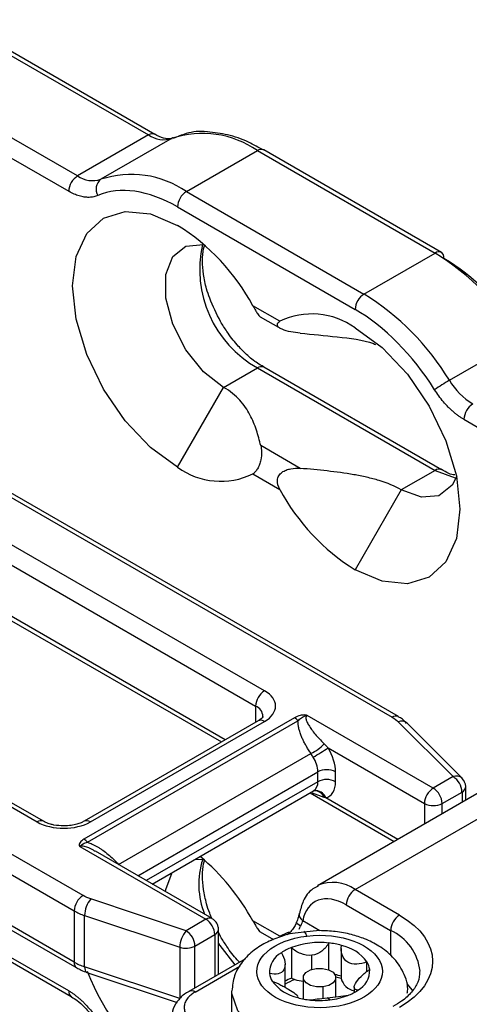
# Model space of a CAD drawing. Header units: millimetres. Extents: x 25 to 1092, y 25 to 838.
# Tile 53 of 81: x 404 to 422, y 757 to 797. Entities that reach past the tile are written whole.
import ezdxf

# ---------------------------------------------------------------- set-up
doc = ezdxf.new("R2010")
doc.units = ezdxf.units.MM
doc.header["$LTSCALE"] = 4

msp = doc.modelspace()

# ---------------------------------------------------------------- linework, layer by layer
for p, q in [((384.494, 806.035), (408.802, 792.002)), ((409.052, 792.027), (384.744, 806.06)), ((405.974, 790.369), (402.992, 792.091)), ((408.802, 792.002), (405.974, 790.369)), ((409.733, 791.868), (406.905, 790.236)), ((402.638, 791.478), (405.62, 789.757)), ((420.453, 787.323), (413.382, 791.405)), ((410.303, 789.748), (413.132, 791.381)), ((413.132, 791.381), (420.203, 787.299)), ((410.303, 789.748), (417.374, 785.666)), ((409.95, 789.136), (417.021, 785.053)), ((417.374, 785.666), (420.203, 787.299)), ((414.021, 784.581), (412.95, 785.199)), ((413.244, 784.758), (414.061, 784.287)), ((420.773, 782.23), (423.601, 783.863)), ((394.888, 782.439), (418.495, 768.811)), ((418.745, 768.836), (395.138, 782.464)), ((411.788, 781.95), (413.132, 782.725)), ((413.132, 782.725), (420.203, 778.643)), ((413.382, 782.75), (413.373, 782.755)), ((420.453, 778.668), (413.382, 782.75)), ((409.95, 778.765), (411.788, 781.95)), ((421.35, 780.676), (422.678, 779.91)), ((414.837, 778.72), (413.265, 779.628)), ((412.95, 778.503), (414.021, 777.885)), ((420.203, 778.643), (418.859, 777.868)), ((420.444, 778.673), (420.453, 778.668)), ((418.859, 777.868), (417.021, 774.683)), ((413.414, 769.867), (403.161, 775.786)), ((406.191, 761.709), (382.585, 775.337)), ((402.808, 775.173), (413.061, 769.254)), ((382.231, 774.724), (405.838, 761.096)), ((411.853, 767.91), (402.808, 773.132)), ((405.838, 759.055), (382.231, 772.683)), ((402.911, 772.903), (411.707, 767.825)), ((382.335, 772.454), (405.941, 758.826)), ((431.784, 771.486), (415.521, 762.097)), ((417.021, 761.949), (433.284, 771.338)), ((394.11, 770.561), (404.363, 764.642)), ((404.613, 764.666), (394.36, 770.585)), ((413.061, 769.254), (413.061, 768.607)), ((414.606, 768.79), (406.228, 763.954)), ((413.164, 768.667), (406.235, 764.666)), ((406.369, 763.829), (414.747, 768.665)), ((420.132, 765.989), (415.113, 768.886)), ((406.485, 764.642), (413.414, 768.642)), ((418.733, 768.632), (420.921, 766.444)), ((421.275, 766.39), (419.087, 768.577)), ((415.942, 767.591), (419.778, 765.376)), ((407.607, 762.947), (415.263, 767.366)), ((408.372, 762.497), (415.536, 766.632)), ((415.536, 766.243), (415.536, 766.632)), ((416.243, 766.243), (416.243, 766.632)), ((420.921, 766.444), (420.132, 765.989)), ((421.354, 766.286), (421.269, 766.384)), ((415.536, 766.243), (408.709, 762.302)), ((421.421, 765.504), (421.421, 766.036)), ((408.943, 762.167), (415.37, 765.877)), ((415.226, 765.794), (418.575, 763.861)), ((415.784, 765.616), (415.329, 765.786)), ((415.37, 765.874), (415.382, 765.881)), ((418.722, 763.945), (415.854, 765.601)), ((420.486, 765.376), (421.275, 765.832)), ((421.275, 765.832), (421.275, 765.419)), ((419.778, 765.376), (419.778, 764.555)), ((420.486, 764.963), (420.486, 765.376)), ((406.062, 763.661), (411.081, 760.764)), ((411.331, 760.788), (406.686, 763.47)), ((418.788, 760.928), (417.021, 761.949)), ((410.292, 760.308), (406.502, 761.571)), ((416.667, 761.337), (418.435, 760.316)), ((405.838, 761.096), (405.838, 759.055)), ((406.252, 760.913), (410.042, 759.65)), ((406.252, 758.871), (406.252, 760.913)), ((411.081, 760.764), (410.292, 760.308)), ((414.021, 760.084), (412.95, 760.703)), ((415.618, 760.309), (414.935, 760.703)), ((410.645, 759.696), (411.435, 760.151)), ((411.435, 760.151), (411.435, 758.485)), ((411.581, 758.569), (411.581, 760.355)), ((411.664, 760.077), (411.581, 760.255)), ((413.244, 760.262), (413.778, 759.954)), ((415.606, 760.31), (414.982, 760.245)), ((418.435, 760.316), (418.435, 759.323)), ((410.042, 759.65), (410.042, 757.608)), ((410.645, 758.029), (410.645, 759.696)), ((414.483, 759.638), (414.483, 758.414)), ((415.971, 758.749), (415.971, 759.818)), ((405.62, 757.912), (402.638, 759.633)), ((402.742, 759.404), (405.724, 757.683)), ((415.299, 758.769), (415.299, 759.327)), ((416.469, 759.598), (416.469, 758.421)), ((410.042, 757.608), (406.252, 758.871)), ((412.653, 759.188), (410.407, 757.891)), ((410.657, 757.866), (412.438, 758.895)), ((414.231, 758.054), (414.231, 758.966)), ((417.492, 758.685), (417.492, 759.069)), ((406.344, 758.647), (409.933, 757.451)), ((414.956, 758.438), (414.956, 757.591)), ((415.74, 758.071), (415.74, 757.612)), ((416.256, 757.677), (416.256, 758.438)), ((416.982, 758.067), (416.982, 757.845)), ((412.106, 757.867), (412.106, 757.05)), ((414.735, 757.672), (414.735, 757.644)), ((414.744, 757.641), (414.744, 757.672)), ((416.017, 757.553), (415.914, 757.632))]:
    msp.add_line(p, q)
at = {"flags": 128}
for points in [[(409.95, 778.765), (408.87, 779.553), (407.864, 780.615), (407, 781.879), (406.337, 783.26), (405.92, 784.662), (405.778, 785.991), (405.92, 787.156), (406.337, 788.078), (407, 788.693), (407.864, 788.959), (408.87, 788.86), (409.95, 788.401)], [(411.788, 781.95), (410.99, 782.573), (410.288, 783.446), (409.767, 784.464), (409.49, 785.503), (409.49, 786.439), (409.767, 787.158), (410.288, 787.574), (410.99, 787.637), (411.04, 787.629)], [(417.021, 784.319), (418.1, 783.531), (419.107, 782.469), (419.971, 781.205), (420.634, 779.824), (421.05, 778.422), (421.193, 777.093), (421.05, 775.928), (420.634, 775.006), (419.971, 774.391), (419.107, 774.125), (418.1, 774.224), (417.021, 774.683)], [(420.203, 778.643), (421.001, 778.345), (421.067, 778.336)], [(421.067, 778.416), (420.88, 778.048), (420.359, 777.632), (419.657, 777.57), (418.859, 777.868)], [(410.661, 763.158), (410.99, 763.141), (411.04, 763.132)], [(409.478, 761.858), (409.49, 761.943), (409.745, 762.63)], [(414.852, 760.492), (414.789, 760.532), (414.74, 760.568), (414.707, 760.601), (414.692, 760.629), (414.692, 760.646)], [(414.021, 760.084), (414.326, 760.238), (414.406, 760.268)], [(415.093, 760.096), (415.053, 760.19), (415.015, 760.25), (414.979, 760.272), (414.979, 760.272)], [(411.581, 759.805), (411.632, 759.725), (412.239, 758.949)], [(406.252, 758.871), (406.257, 758.797), (406.271, 758.734), (406.294, 758.687), (406.325, 758.656), (406.344, 758.647)], [(415.74, 758.071), (415.486, 758.069), (415.251, 758.124), (415.07, 758.227), (414.97, 758.361), (414.968, 758.508), (415.062, 758.643), (415.24, 758.748), (415.473, 758.805)], [(415.473, 758.805), (415.727, 758.807), (415.962, 758.752), (416.143, 758.65), (416.243, 758.515), (416.245, 758.369), (416.151, 758.233), (415.973, 758.128), (415.74, 758.071)], [(416.469, 758.421), (416.469, 758.415), (416.469, 758.403)], [(419.318, 757.912), (419.302, 757.934), (419.088, 758.187)], [(416.325, 755.889), (415.11, 755.867), (413.955, 756.085), (412.999, 756.519), (412.358, 757.115), (412.108, 757.802), (412.107, 757.895)]]:
    msp.add_lwpolyline(points, dxfattribs=at)
for centre, radius, start, end in [((408.949, 791.796), 0.253, 67.0587, 125.4975), ((409.402, 792.868), 1.054, 235.3188, 288.3472), ((410.944, 788.219), 3.845, 55.3188, 108.3472), ((413.278, 791.176), 0.251, 65.6929, 125.6176), ((406.388, 789.722), 0.768, 122.6055, 177.3945), ((406.573, 791.236), 1.054, 235.3188, 288.3472), ((407.191, 789.848), 0.482, 126.4183, 212.394), ((408.115, 786.586), 3.845, 55.3188, 108.3472), ((410.717, 789.101), 0.768, 122.6055, 177.3945), ((405.414, 781.145), 8.557, 28.2823, 57.9932), ((415.306, 786.63), 4.47, 166.9089, 240.8854), ((420.349, 787.094), 0.251, 65.6929, 125.6176), ((414.784, 778.541), 10.298, 31.1146, 58.2551), ((420.311, 787.122), 0.246, 353.7012, 54.9867), ((417.788, 785.019), 0.768, 122.6055, 177.3945), ((411.956, 776.908), 10.298, 31.1146, 58.2551), ((415.301, 781.94), 2.934, 54.1355, 115.8788), ((413.279, 782.517), 0.255, 68.5094, 125.3678), ((424.397, 775.949), 7.252, 119.9875, 125.4972), ((423.188, 783.688), 2.822, 211.1146, 238.2551), ((422.118, 780.641), 0.768, 122.6055, 177.3945), ((411.669, 781.144), 2.934, 234.1355, 295.8788), ((420.351, 778.435), 0.256, 68.5786, 125.3616), ((421.556, 781.939), 8.557, 208.2823, 237.9932), ((413.829, 769.219), 0.768, 122.6055, 177.3945), ((412.877, 768.814), 0.477, 3.0758, 67.3586), ((413.268, 768.438), 0.251, 54.3824, 114.3071), ((414.337, 768.345), 0.521, 37.9787, 58.8941), ((418.642, 768.606), 0.252, 66.3753, 125.5579), ((418.866, 768.316), 0.342, 49.6901, 112.72), ((414.566, 768.865), 1.653, 294.9145, 317.6675), ((410.27, 776.026), 10.165, 299.9893, 303.9188), ((414.366, 766.589), 1.171, 2.0994, 32.7329), ((415.889, 765.95), 0.769, 62.6097, 117.3903), ((415.889, 765.561), 0.769, 62.6097, 117.3903), ((421.055, 766.136), 0.336, 49, 113.3709), ((420.507, 765.797), 0.768, 2.6055, 57.3945), ((415.127, 766.207), 0.41, 306.2943, 5.0179), ((420.546, 765.341), 0.768, 122.6055, 177.3945), ((419.718, 765.341), 0.768, 2.6055, 57.3945), ((421.169, 766.063), 0.254, 294.6722, 353.9247), ((415.444, 765.45), 0.437, 20.2077, 98.0819), ((415.399, 765.474), 0.41, 20.2035, 91.1926), ((420.132, 766.059), 0.769, 242.6097, 297.3903), ((404.509, 764.444), 0.245, 64.1009, 126.3782), ((406.339, 764.444), 0.245, 53.6124, 116.0033), ((405.959, 763.508), 0.521, 37.9787, 58.8941), ((404.824, 756.203), 9.288, 28.9785, 49.5319), ((413.972, 762.161), 3.176, 161.9269, 202.1981), ((416.14, 760.716), 1.515, 54.4807, 113.793), ((406.605, 761.061), 0.768, 122.6055, 177.3945), ((417.435, 761.302), 0.768, 122.6055, 177.3945), ((407.289, 760.896), 1.037, 139.3605, 179.0461), ((406.955, 763.058), 2.257, 240.3488, 251.8675), ((411.227, 760.559), 0.252, 65.7265, 125.6147), ((415.111, 760.965), 0.315, 173.4049, 236.1613), ((419.203, 760.281), 0.768, 122.6055, 177.3945), ((410.667, 760.116), 0.768, 2.6055, 57.3945), ((414.057, 760.802), 0.853, 329.4223, 338.7098), ((411.079, 759.633), 1.037, 139.3605, 179.0461), ((409.878, 759.661), 0.768, 2.6055, 57.3945), ((411.331, 760.38), 0.252, 294.3778, 354.269), ((417.602, 758.481), 2.015, 6.0384, 65.5953), ((410.289, 760.394), 0.784, 251.6309, 297.0615), ((415.215, 757.736), 2.038, 111.0313, 123.6397), ((415.604, 756.615), 3.224, 83.4644, 110.3394), ((415.645, 756.713), 3.123, 74.5384, 84.0198), ((416.12, 758.054), 1.706, 36.4879, 77.8923), ((414.516, 758.637), 0.905, 118.4257, 182.3715), ((406.075, 759.025), 0.239, 172.6748, 236.6385), ((406.955, 761.017), 2.257, 240.3488, 251.8675), ((416.85, 758.665), 0.758, 7.7469, 32.1772), ((414.939, 761.953), 9.174, 200.7592, 235.3059), ((414.363, 758.701), 0.758, 187.7469, 212.1772), ((415.672, 755.601), 3.007, 74.4483, 79.429), ((415.687, 755.823), 2.696, 73.1254, 77.8228), ((416.697, 758.73), 0.905, 298.4257, 2.3715), ((415.093, 759.312), 1.706, 216.4879, 257.8923), ((415.276, 756.376), 2.186, 111.2646, 118.553), ((415.285, 756.501), 1.976, 109.6387, 122.2338), ((414.987, 759.552), 1.245, 246.1294, 252.897), ((415.078, 759.87), 1.575, 253.1286, 265.5763), ((417.098, 758.552), 0.646, 193.3571, 259.6726), ((405.856, 757.881), 0.238, 172.6068, 237.328), ((410.51, 757.661), 0.252, 54.441, 113.6373), ((415.682, 760.462), 2.928, 276.5729, 290.975), ((415.998, 759.63), 2.038, 291.0313, 303.6397), ((415.568, 760.654), 3.123, 254.5384, 264.0198), ((415.606, 760.967), 3.439, 263.9236, 276.8575)]:
    msp.add_arc(centre, radius, start, end)
for points, knots in [([(409.764, 791.891), (409.758, 791.886), (409.696, 791.84), (409.509, 791.847), (409.233, 791.914), (409.078, 792.017), (409.051, 792.035)], [0, 0, 0, 0, 0.059524, 0.535466, 0.919171, 1, 1, 1, 1]), ([(411.144, 792.121), (411.135, 792.122), (410.84, 792.167), (410.364, 792.106), (409.95, 791.932), (409.779, 791.86)], [0, 0, 0, 0, 0.018554, 0.594532, 1, 1, 1, 1]), ([(413.381, 791.392), (413.179, 791.506), (412.701, 791.775), (411.945, 792.036), (411.41, 792.093), (411.144, 792.121)], [0, 0, 0, 0, 0.2687451, 0.6365807, 1, 1, 1, 1]), ([(406.784, 789.59), (406.757, 789.579), (406.703, 789.557), (406.617, 789.535), (406.528, 789.521), (406.436, 789.515), (406.34, 789.517), (406.21, 789.53), (406.041, 789.568), (405.832, 789.643), (405.691, 789.719), (405.62, 789.757)], [0, 0, 0, 0, 0.083813, 0.167039, 0.24998, 0.332937, 0.416214, 0.500109, 0.667077, 0.832899, 1, 1, 1, 1]), ([(411.664, 784.573), (411.506, 784.88), (411.284, 785.309), (411.082, 785.945), (410.969, 786.457), (410.933, 787), (410.96, 787.401), (411.022, 787.574), (411.04, 787.624)], [0, 0, 0, 0, 0.277432, 0.387778, 0.565774, 0.742503, 0.925155, 1, 1, 1, 1]), ([(412.95, 785.199), (412.983, 785.14), (413.045, 785.032), (413.13, 784.894), (413.194, 784.805), (413.232, 784.762), (413.243, 784.761), (413.245, 784.761)], [0, 0, 0, 0, 0.293571, 0.539451, 0.747508, 0.955534, 1, 1, 1, 1]), ([(413.379, 782.77), (413.297, 782.813), (413.072, 782.931), (412.71, 783.239), (412.297, 783.661), (411.947, 784.109), (411.746, 784.439), (411.664, 784.573)], [0, 0, 0, 0, 0.135366, 0.370322, 0.577476, 0.828765, 1, 1, 1, 1]), ([(414.837, 784.109), (414.71, 784.119), (414.585, 784.134), (414.338, 784.181), (414.213, 784.214), (414.062, 784.284), (414.017, 784.311), (413.952, 784.369), (413.932, 784.401), (413.92, 784.46), (413.928, 784.488), (413.963, 784.539), (413.989, 784.561), (414.021, 784.581)], [0, 0, 0, 0, 0.25, 0.25, 0.5, 0.5, 0.625, 0.625, 0.75, 0.75, 0.875, 0.875, 1, 1, 1, 1]), ([(414.837, 784.109), (415.324, 784.061), (416.307, 783.964), (417.364, 783.846), (417.807, 783.669), (417.834, 783.659)], [0, 0, 0, 0, 0.480655, 0.968776, 1, 1, 1, 1]), ([(413.265, 779.628), (413.216, 779.836), (413.16, 780.043), (413.021, 780.453), (412.939, 780.656), (412.781, 780.956), (412.723, 781.055), (412.589, 781.25), (412.513, 781.348), (412.258, 781.627), (412.049, 781.799), (411.788, 781.95)], [0, 0, 0, 0, 0.25, 0.25, 0.5, 0.5, 0.625, 0.625, 0.75, 0.75, 1, 1, 1, 1]), ([(421.35, 780.676), (421.315, 780.697), (421.244, 780.739), (421.139, 780.812), (421.034, 780.89), (420.931, 780.975), (420.829, 781.066), (420.695, 781.197), (420.534, 781.373), (420.351, 781.603), (420.241, 781.769), (420.186, 781.853)], [0, 0, 0, 0, 0.083813, 0.167039, 0.24998, 0.332937, 0.416214, 0.500109, 0.667077, 0.832899, 1, 1, 1, 1]), ([(413.265, 779.628), (413.282, 779.555), (413.292, 779.473), (413.295, 779.285), (413.287, 779.175), (413.251, 778.997), (413.234, 778.935), (413.192, 778.815), (413.165, 778.757), (413.108, 778.657), (413.076, 778.615), (413.013, 778.549), (412.981, 778.523), (412.95, 778.503)], [0, 0, 0, 0, 0.25, 0.25, 0.5, 0.5, 0.625, 0.625, 0.75, 0.75, 0.875, 0.875, 1, 1, 1, 1]), ([(414.021, 777.885), (413.958, 777.997), (413.915, 778.123), (413.932, 778.313), (413.951, 778.375), (414.016, 778.482), (414.061, 778.529), (414.161, 778.603), (414.218, 778.633), (414.336, 778.678), (414.397, 778.694), (414.584, 778.727), (414.71, 778.73), (414.837, 778.72)], [0, 0, 0, 0, 0.25, 0.25, 0.375, 0.375, 0.5, 0.5, 0.625, 0.625, 0.75, 0.75, 1, 1, 1, 1]), ([(418.859, 777.868), (418.598, 778.018), (418.301, 778.139), (417.815, 778.287), (417.648, 778.33), (417.31, 778.407), (417.139, 778.441), (416.62, 778.532), (416.268, 778.579), (415.557, 778.66), (415.197, 778.692), (414.837, 778.72)], [0, 0, 0, 0, 0.25, 0.25, 0.375, 0.375, 0.5, 0.5, 0.75, 0.75, 1, 1, 1, 1]), ([(420.984, 778.46), (420.907, 778.473), (420.746, 778.5), (420.552, 778.623), (420.45, 778.688)], [0, 0, 0, 0, 0.4761012, 1, 1, 1, 1]), ([(413.348, 768.837), (413.351, 768.834), (413.356, 768.829), (413.261, 768.719), (413.175, 768.676), (413.159, 768.668)], [0, 0, 0, 0, 0.564991, 0.918986, 1, 1, 1, 1]), ([(415.113, 768.886), (415.07, 768.898), (415.021, 768.901), (414.927, 768.897), (414.881, 768.891), (414.75, 768.861), (414.672, 768.828), (414.606, 768.79)], [0, 0, 0, 0, 0.25, 0.25, 0.5, 0.5, 1, 1, 1, 1]), ([(414.747, 768.665), (414.785, 768.71), (414.831, 768.751), (414.915, 768.806), (414.946, 768.822), (414.998, 768.846), (415.016, 768.853), (415.057, 768.868), (415.079, 768.876), (415.113, 768.886)], [0, 0, 0, 0, 0.5, 0.5, 0.75, 0.75, 0.875, 0.875, 1, 1, 1, 1]), ([(415.263, 767.366), (415.23, 767.414), (415.166, 767.509), (415.079, 767.652), (415.001, 767.793), (414.932, 767.933), (414.869, 768.08), (414.814, 768.233), (414.773, 768.387), (414.748, 768.531), (414.748, 768.621), (414.747, 768.665)], [0, 0, 0, 0, 0.116827, 0.230229, 0.340483, 0.447883, 0.552754, 0.677343, 0.792707, 0.899845, 1, 1, 1, 1]), ([(415.113, 768.886), (415.105, 768.881), (415.09, 768.87), (415.075, 768.848), (415.065, 768.821), (415.062, 768.789), (415.066, 768.728), (415.1, 768.626), (415.175, 768.483), (415.289, 768.313), (415.429, 768.137), (415.597, 767.945), (415.72, 767.821), (415.788, 767.752)], [0, 0, 0, 0, 0.020479, 0.042124, 0.065862, 0.092401, 0.122252, 0.216385, 0.339792, 0.479493, 0.650849, 0.806566, 1, 1, 1, 1]), ([(419.066, 768.563), (419.018, 768.623), (418.931, 768.731), (418.797, 768.799), (418.737, 768.829)], [0, 0, 0, 0, 0.553042, 1, 1, 1, 1]), ([(415.788, 767.752), (415.814, 767.726), (415.866, 767.674), (415.917, 767.618), (415.942, 767.591)], [0, 0, 0, 0, 0.5146028, 1, 1, 1, 1]), ([(415.351, 767.222), (415.337, 767.245), (415.308, 767.294), (415.278, 767.341), (415.263, 767.366)], [0, 0, 0, 0, 0.4564998, 1, 1, 1, 1]), ([(421.419, 766.035), (421.42, 766.039), (421.427, 766.084), (421.407, 766.173), (421.372, 766.249), (421.354, 766.286)], [0, 0, 0, 0, 0.044946, 0.523261, 1, 1, 1, 1]), ([(405.424, 764.48), (405.29, 764.487), (405.105, 764.497), (404.87, 764.555), (404.721, 764.607), (404.647, 764.651), (404.618, 764.667)], [0, 0, 0, 0, 0.423643, 0.587987, 0.842927, 1, 1, 1, 1]), ([(406.23, 764.668), (406.192, 764.646), (406.112, 764.601), (405.935, 764.542), (405.705, 764.491), (405.525, 764.484), (405.424, 764.48)], [0, 0, 0, 0, 0.200796, 0.428463, 0.679927, 1, 1, 1, 1]), ([(406.228, 763.954), (406.162, 763.916), (406.106, 763.871), (406.054, 763.795), (406.043, 763.768), (406.036, 763.714), (406.041, 763.686), (406.062, 763.661)], [0, 0, 0, 0, 0.5, 0.5, 0.75, 0.75, 1, 1, 1, 1]), ([(406.062, 763.661), (406.08, 763.681), (406.09, 763.691), (406.11, 763.712), (406.12, 763.721), (406.151, 763.745), (406.174, 763.759), (406.248, 763.797), (406.306, 763.815), (406.369, 763.829)], [0, 0, 0, 0, 0.125, 0.125, 0.25, 0.25, 0.5, 0.5, 1, 1, 1, 1]), ([(406.678, 763.461), (406.646, 763.484), (406.523, 763.575), (406.332, 763.653), (406.16, 763.683), (406.096, 763.677), (406.073, 763.666), (406.062, 763.661)], [0, 0, 0, 0, 0.181066, 0.705263, 0.870343, 0.937838, 1, 1, 1, 1]), ([(406.369, 763.829), (406.401, 763.818), (406.465, 763.797), (406.562, 763.756), (406.662, 763.707), (406.764, 763.65), (406.869, 763.584), (407.014, 763.486), (407.194, 763.345), (407.406, 763.157), (407.539, 763.018), (407.607, 762.947)], [0, 0, 0, 0, 0.066015, 0.134954, 0.207227, 0.283187, 0.36314, 0.447348, 0.623302, 0.807059, 1, 1, 1, 1]), ([(411.332, 760.786), (411.297, 760.857), (411.201, 761.051), (411.086, 761.449), (410.968, 761.961), (410.933, 762.503), (410.96, 762.904), (411.022, 763.077), (411.04, 763.128)], [0, 0, 0, 0, 0.082125, 0.222298, 0.448405, 0.672903, 0.904925, 1, 1, 1, 1]), ([(415.546, 762.077), (415.476, 762.046), (415.217, 761.931), (414.945, 761.542), (414.85, 761.164), (414.808, 760.998)], [0, 0, 0, 0, 0.173493, 0.637844, 1, 1, 1, 1]), ([(416.667, 761.337), (416.26, 761.572), (415.865, 761.637), (415.234, 761.406), (415.017, 761.117), (414.935, 760.703)], [0, 0, 0, 0, 0.5, 0.5, 1, 1, 1, 1]), ([(414.798, 761.005), (414.786, 760.951), (414.763, 760.844), (414.716, 760.712), (414.692, 760.646)], [0, 0, 0, 0, 0.505306, 1, 1, 1, 1]), ([(411.514, 760.605), (411.476, 760.66), (411.424, 760.732), (411.349, 760.776), (411.33, 760.787)], [0, 0, 0, 0, 0.751589, 1, 1, 1, 1]), ([(411.579, 760.355), (411.58, 760.359), (411.587, 760.404), (411.566, 760.492), (411.531, 760.568), (411.514, 760.605)], [0, 0, 0, 0, 0.040981, 0.521281, 1, 1, 1, 1]), ([(412.95, 760.703), (412.983, 760.644), (413.045, 760.535), (413.13, 760.397), (413.194, 760.309), (413.232, 760.266), (413.243, 760.265), (413.245, 760.265)], [0, 0, 0, 0, 0.293571, 0.539451, 0.747508, 0.955534, 1, 1, 1, 1]), ([(414.613, 760.481), (414.574, 760.421), (414.521, 760.338), (414.433, 760.243), (414.366, 760.182), (414.314, 760.145), (414.297, 760.137), (414.296, 760.137)], [0, 0, 0, 0, 0.38589, 0.535908, 0.767688, 0.9914, 1, 1, 1, 1]), ([(414.691, 760.646), (414.689, 760.64), (414.671, 760.586), (414.64, 760.53), (414.613, 760.481)], [0, 0, 0, 0, 0.108505, 1, 1, 1, 1]), ([(412.419, 759.053), (412.388, 759.084), (412.207, 759.267), (411.947, 759.615), (411.746, 759.944), (411.664, 760.077)], [0, 0, 0, 0, 0.108658, 0.638769, 1, 1, 1, 1]), ([(414.982, 760.245), (414.828, 760.234), (414.534, 760.214), (414.046, 760.075), (413.517, 759.871), (412.972, 759.536), (412.517, 759.092), (412.182, 758.538), (412.139, 758.116), (412.119, 757.911)], [0, 0, 0, 0, 0.101698, 0.195032, 0.348242, 0.503401, 0.66846, 0.839088, 1, 1, 1, 1]), ([(416.12, 757.271), (415.471, 757.192), (414.794, 757.266), (413.684, 757.684), (413.296, 758.012), (413.024, 758.762), (413.151, 759.152), (413.876, 759.793), (414.445, 760.017), (415.093, 760.096)], [0, 0, 0, 0, 0.25, 0.25, 0.5, 0.5, 0.75, 0.75, 1, 1, 1, 1]), ([(415.093, 760.096), (416.444, 760.259), (417.77, 759.759), (418.336, 758.2), (417.47, 757.434), (416.12, 757.271)], [0, 0, 0, 0, 0.5, 0.5, 1, 1, 1, 1]), ([(419.094, 757.823), (419.099, 757.846), (419.151, 758.124), (418.966, 758.66), (418.56, 759.266), (418.01, 759.697), (417.443, 759.981), (416.856, 760.17), (416.25, 760.288), (415.816, 760.303), (415.606, 760.31)], [0, 0, 0, 0, 0.016165, 0.19124, 0.358015, 0.511181, 0.643728, 0.753475, 0.880658, 1, 1, 1, 1]), ([(415.299, 759.327), (415.149, 759.308), (414.997, 759.336), (414.718, 759.451), (414.592, 759.537), (414.483, 759.638)], [0, 0, 0, 0, 0.5, 0.5, 1, 1, 1, 1]), ([(415.971, 759.818), (415.905, 759.696), (415.814, 759.584), (415.586, 759.407), (415.448, 759.345), (415.299, 759.327)], [0, 0, 0, 0, 0.5, 0.5, 1, 1, 1, 1]), ([(417.492, 759.069), (417.354, 759.014), (417.216, 758.978), (416.952, 758.966), (416.826, 758.992), (416.625, 759.12), (416.55, 759.224), (416.469, 759.459), (416.46, 759.59), (416.478, 759.722)], [0, 0, 0, 0, 0.25, 0.25, 0.5, 0.5, 0.75, 0.75, 1, 1, 1, 1]), ([(414.085, 759.433), (414.157, 759.312), (414.204, 759.186), (414.241, 758.946), (414.228, 758.833), (414.135, 758.667), (414.054, 758.616), (413.856, 758.572), (413.739, 758.576), (413.612, 758.599)], [0, 0, 0, 0, 0.25, 0.25, 0.5, 0.5, 0.75, 0.75, 1, 1, 1, 1]), ([(405.949, 758.833), (406.002, 758.799), (406.125, 758.721), (406.277, 758.675), (406.363, 758.65)], [0, 0, 0, 0, 0.433579, 1, 1, 1, 1]), ([(417.128, 757.934), (417.056, 757.948), (417.009, 757.975), (416.972, 758.063), (416.985, 758.126), (417.078, 758.291), (417.159, 758.392), (417.357, 758.588), (417.474, 758.684), (417.601, 758.767)], [0, 0, 0, 0, 0.25, 0.25, 0.5, 0.5, 0.75, 0.75, 1, 1, 1, 1]), ([(419.589, 758.688), (419.581, 758.546), (419.566, 758.278), (419.292, 757.87), (418.956, 757.529), (418.641, 757.357), (418.516, 757.289)], [0, 0, 0, 0, 0.309322, 0.581248, 0.834714, 1, 1, 1, 1]), ([(413.721, 758.298), (413.837, 758.254), (413.952, 758.203), (414.122, 758.116), (414.178, 758.087), (414.285, 758.026), (414.337, 757.995), (414.482, 757.908), (414.564, 757.853), (414.683, 757.765), (414.72, 757.73), (414.736, 757.701)], [0, 0, 0, 0, 0.25, 0.25, 0.375, 0.375, 0.5, 0.5, 0.75, 0.75, 1, 1, 1, 1]), ([(405.62, 757.912), (405.656, 757.891), (405.726, 757.848), (405.832, 757.776), (405.936, 757.698), (406.039, 757.613), (406.141, 757.521), (406.275, 757.391), (406.437, 757.215), (406.62, 756.985), (406.729, 756.818), (406.784, 756.735)], [0, 0, 0, 0, 0.083813, 0.167039, 0.24998, 0.332937, 0.416214, 0.500109, 0.667077, 0.832899, 1, 1, 1, 1]), ([(405.725, 757.674), (405.802, 757.629), (405.972, 757.528), (406.257, 757.269), (406.546, 756.939), (406.711, 756.673), (406.791, 756.546)], [0, 0, 0, 0, 0.207173, 0.455447, 0.739494, 1, 1, 1, 1]), ([(410.414, 757.885), (410.38, 757.868), (410.212, 757.787), (409.981, 757.563), (409.75, 757.222), (409.737, 756.957), (409.731, 756.836)], [0, 0, 0, 0, 0.079421, 0.390997, 0.720638, 1, 1, 1, 1]), ([(410.657, 757.866), (410.631, 757.851), (410.578, 757.819), (410.508, 757.768), (410.445, 757.714), (410.388, 757.658), (410.312, 757.565), (410.238, 757.431), (410.207, 757.254), (410.238, 757.077), (410.319, 756.929), (410.423, 756.812), (410.528, 756.722), (410.614, 756.668), (410.657, 756.642)], [0, 0, 0, 0, 0.048277, 0.096159, 0.14392, 0.191837, 0.240186, 0.370003, 0.500048, 0.629866, 0.759911, 0.840105, 0.919707, 1, 1, 1, 1]), ([(415.914, 757.632), (416.064, 757.65), (416.216, 757.672), (416.495, 757.709), (416.621, 757.723), (416.73, 757.728)], [0, 0, 0, 0, 0.5, 0.5, 1, 1, 1, 1]), ([(415.242, 757.548), (415.308, 757.564), (415.399, 757.576), (415.627, 757.601), (415.765, 757.613), (415.914, 757.632)], [0, 0, 0, 0, 0.5, 0.5, 1, 1, 1, 1])]:
    msp.add_open_spline(points, degree=3, knots=knots)
for points in [[(409.95, 789.136), (408.785, 789.808), (407.66, 789.969), (406.784, 789.59)], [(420.556, 787.094), (421.721, 786.422), (422.846, 785.285), (423.722, 783.894)], [(420.186, 781.853), (419.31, 783.244), (418.185, 784.381), (417.021, 785.053)], [(413.414, 768.642), (414, 768.98), (414, 769.529), (413.414, 769.867)], [(418.495, 768.811), (418.588, 768.758), (418.668, 768.698), (418.733, 768.632)], [(416.243, 766.632), (416.243, 766.931), (416.134, 767.279), (415.942, 767.591)], [(415.854, 765.601), (416.098, 765.659), (416.243, 765.898), (416.243, 766.243)], [(415.854, 765.601), (415.83, 765.605), (415.807, 765.61), (415.784, 765.616)], [(404.363, 764.642), (404.949, 764.304), (405.899, 764.304), (406.485, 764.642)], [(406.502, 761.571), (406.389, 761.609), (406.284, 761.655), (406.191, 761.709)], [(418.788, 760.928), (420.545, 759.915), (420.545, 758.268), (418.788, 757.255)], [(414.935, 760.703), (414.91, 760.647), (414.883, 760.573), (414.852, 760.492)]]:
    msp.add_open_spline(points, degree=3)

doc.saveas('drawing.dxf')
